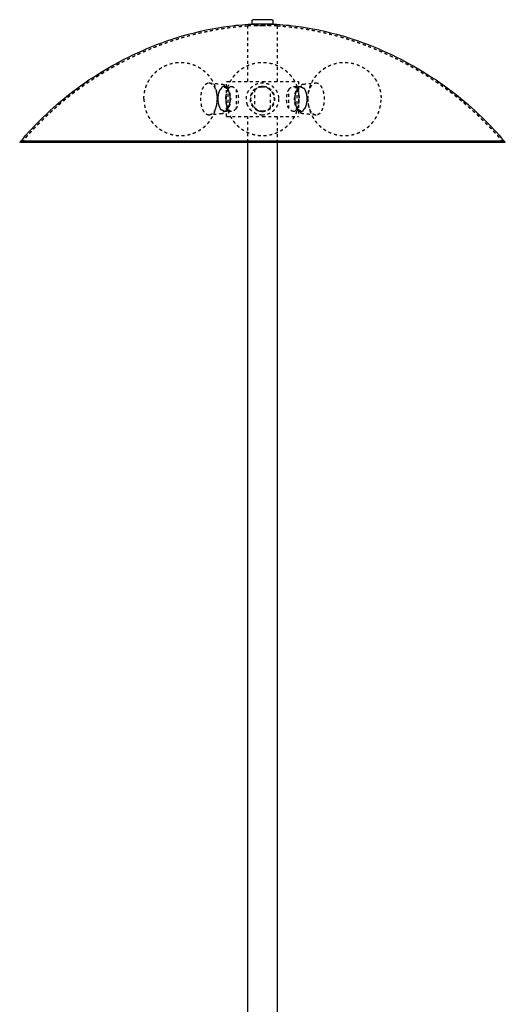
# Model space of a CAD drawing. Header units: millimetres. Extents: x -792 to 4548, y -647 to 5705.
# Tile 27 of 54: x -792 to -460, y 24 to 696. Entities that reach past the tile are written whole.
import ezdxf

# ---------------------------------------------------------------- set-up
doc = ezdxf.new("R2010")
doc.units = ezdxf.units.MM
doc.linetypes.add('Hidden', pattern=[4, 2, -2])
doc.layers.add('Make2D$Hidden$Curves', color=7, linetype='Hidden', true_color=0x8c8c8c)
doc.layers.add('Make2D$Visible$Curves', color=7, linetype='Continuous', true_color=0x000000)

msp = doc.modelspace()

# ---------------------------------------------------------------- linework, layer by layer
at = {"layer": 'Make2D$Hidden$Curves', "color": 253, "lineweight": -3, "true_color": 0xa0a0a0}
for points, degree, knots in [([(-790.48, 612.63), (-789.34, 613.99), (-788.18, 615.34), (-787, 616.7), (-785.79, 618.05), (-784.56, 619.4), (-783.32, 620.76), (-782.06, 622.11), (-780.78, 623.46), (-779.46, 624.81), (-778.12, 626.16), (-776.78, 627.51), (-775.42, 628.86), (-774.02, 630.21), (-772.59, 631.56), (-771.14, 632.91), (-769.68, 634.25), (-768.19, 635.6), (-766.67, 636.95), (-765.11, 638.3), (-763.51, 639.65), (-761.91, 641), (-760.27, 642.35), (-758.59, 643.71), (-756.86, 645.06), (-755.08, 646.42), (-753.3, 647.77), (-751.47, 649.13), (-749.58, 650.5), (-747.64, 651.86), (-745.63, 653.23), (-743.63, 654.6), (-741.56, 655.97), (-739.42, 657.34), (-737.22, 658.71), (-734.95, 660.08), (-732.68, 661.45), (-730.34, 662.82), (-727.93, 664.19), (-725.45, 665.54), (-722.9, 666.89), (-720.35, 668.24), (-717.73, 669.57), (-715.05, 670.89), (-712.3, 672.18), (-709.5, 673.45), (-706.69, 674.71), (-703.84, 675.95), (-700.93, 677.14), (-697.99, 678.29), (-695.02, 679.39), (-692.05, 680.49), (-689.05, 681.53), (-686.03, 682.52), (-683.01, 683.45), (-679.99, 684.32), (-676.97, 685.19), (-673.95, 686), (-670.94, 686.75), (-667.96, 687.44), (-665.02, 688.06), (-662.07, 688.69), (-659.16, 689.25), (-656.29, 689.75), (-653.48, 690.19), (-650.73, 690.57), (-647.98, 690.96), (-645.29, 691.28), (-642.68, 691.55), (-640.14, 691.76), (-637.68, 691.92), (-637.39, 691.94), (-637.09, 691.96), (-636.8, 691.98), (-636.51, 691.99), (-636.22, 692.01)], 5, [0, 0, 0, 0, 0, 0, 8.996475, 8.996475, 8.996475, 8.996475, 8.996475, 18.327234, 18.327234, 18.327234, 18.327234, 18.327234, 28.040033, 28.040033, 28.040033, 28.040033, 28.040033, 38.225345, 38.225345, 38.225345, 38.225345, 38.225345, 49.036267, 49.036267, 49.036267, 49.036267, 49.036267, 60.684166, 60.684166, 60.684166, 60.684166, 60.684166, 73.375036, 73.375036, 73.375036, 73.375036, 73.375036, 87.220822, 87.220822, 87.220822, 87.220822, 87.220822, 102.145929, 102.145929, 102.145929, 102.145929, 102.145929, 117.799644, 117.799644, 117.799644, 117.799644, 117.799644, 133.626397, 133.626397, 133.626397, 133.626397, 133.626397, 149.06026, 149.06026, 149.06026, 149.06026, 149.06026, 163.569199, 163.569199, 163.569199, 163.569199, 163.569199, 176.697105, 176.697105, 176.697105, 176.697105, 176.697105, 178.153597, 178.153597, 178.153597, 178.153597, 178.153597, 178.153597]), ([(-616.27, 692.01), (-615.98, 691.99), (-615.69, 691.98), (-615.4, 691.96), (-615.11, 691.94), (-614.81, 691.92), (-612.36, 691.76), (-609.82, 691.55), (-607.2, 691.28), (-604.51, 690.96), (-601.76, 690.57), (-599.01, 690.19), (-596.2, 689.75), (-593.33, 689.25), (-590.42, 688.69), (-587.48, 688.06), (-584.53, 687.44), (-581.55, 686.75), (-578.55, 686), (-575.53, 685.19), (-572.51, 684.32), (-569.48, 683.45), (-566.46, 682.52), (-563.44, 681.53), (-560.44, 680.49), (-557.47, 679.39), (-554.5, 678.29), (-551.56, 677.14), (-548.66, 675.95), (-545.8, 674.71), (-543, 673.45), (-540.2, 672.18), (-537.45, 670.89), (-534.76, 669.57), (-532.14, 668.24), (-529.59, 666.89), (-527.04, 665.54), (-524.56, 664.19), (-522.15, 662.82), (-519.81, 661.45), (-517.54, 660.08), (-515.27, 658.71), (-513.07, 657.34), (-510.94, 655.97), (-508.87, 654.6), (-506.86, 653.23), (-504.86, 651.86), (-502.91, 650.5), (-501.03, 649.13), (-499.2, 647.77), (-497.42, 646.42), (-495.64, 645.06), (-493.91, 643.71), (-492.23, 642.35), (-490.59, 641), (-488.99, 639.65), (-487.39, 638.3), (-485.83, 636.95), (-484.3, 635.6), (-482.81, 634.25), (-481.36, 632.91), (-479.9, 631.56), (-478.47, 630.21), (-477.08, 628.86), (-475.71, 627.51), (-474.37, 626.16), (-473.03, 624.81), (-471.72, 623.46), (-470.43, 622.11), (-469.17, 620.76), (-467.94, 619.4), (-466.7, 618.05), (-465.49, 616.7), (-464.31, 615.34), (-463.15, 613.99), (-462.02, 612.63)], 5, [0, 0, 0, 0, 0, 0, 1.456491, 1.456491, 1.456491, 1.456491, 1.456491, 14.584398, 14.584398, 14.584398, 14.584398, 14.584398, 29.093336, 29.093336, 29.093336, 29.093336, 29.093336, 44.5272, 44.5272, 44.5272, 44.5272, 44.5272, 60.353953, 60.353953, 60.353953, 60.353953, 60.353953, 76.007668, 76.007668, 76.007668, 76.007668, 76.007668, 90.932775, 90.932775, 90.932775, 90.932775, 90.932775, 104.77856, 104.77856, 104.77856, 104.77856, 104.77856, 117.469431, 117.469431, 117.469431, 117.469431, 117.469431, 129.11733, 129.11733, 129.11733, 129.11733, 129.11733, 139.928252, 139.928252, 139.928252, 139.928252, 139.928252, 150.113563, 150.113563, 150.113563, 150.113563, 150.113563, 159.826363, 159.826363, 159.826363, 159.826363, 159.826363, 169.157121, 169.157121, 169.157121, 169.157121, 169.157121, 178.153597, 178.153597, 178.153597, 178.153597, 178.153597, 178.153597]), ([(-653.82, 652.18), (-653.47, 652.15), (-653.12, 652.06), (-652.32, 651.76), (-651.9, 651.51), (-651.51, 651.2), (-651.04, 650.84), (-650.63, 650.38), (-650.27, 649.87), (-650.12, 649.66), (-649.98, 649.44), (-649.76, 649.05), (-649.67, 648.89), (-649.59, 648.73), (-649.11, 647.77), (-648.75, 646.67), (-648.3, 644.39), (-648.19, 643.26), (-648.19, 642.11), (-648.19, 640.96), (-648.3, 639.82), (-648.75, 637.54), (-649.11, 636.45), (-649.59, 635.48), (-649.67, 635.32), (-649.76, 635.16), (-649.98, 634.77), (-650.12, 634.55), (-650.27, 634.34), (-650.63, 633.83), (-651.04, 633.37), (-651.51, 633.01), (-651.9, 632.7), (-652.32, 632.45), (-653.12, 632.15), (-653.47, 632.06), (-653.82, 632.03)], 3, [0.55862, 0.55862, 0.55862, 0.55862, 1.99068, 1.99068, 3.943178, 3.943178, 3.943178, 6.29084, 6.29084, 6.29084, 7.254982, 7.254982, 7.90744, 7.90744, 7.90744, 11.712414, 11.712414, 15.168997, 15.168997, 15.168997, 18.625581, 18.625581, 22.430554, 22.430554, 22.430554, 23.083013, 23.083013, 24.047155, 24.047155, 24.047155, 26.394817, 26.394817, 26.394817, 28.347315, 28.347315, 29.779374, 29.779374, 29.779374, 29.779374]), ([(-598.67, 632.03), (-599.03, 632.06), (-599.38, 632.15), (-600.17, 632.45), (-600.6, 632.7), (-600.98, 633.01), (-601.45, 633.37), (-601.86, 633.83), (-602.22, 634.34), (-602.37, 634.55), (-602.51, 634.77), (-602.74, 635.16), (-602.82, 635.32), (-602.91, 635.48), (-603.39, 636.45), (-603.74, 637.54), (-604.19, 639.82), (-604.3, 640.96), (-604.3, 642.11), (-604.3, 643.26), (-604.19, 644.39), (-603.74, 646.67), (-603.39, 647.77), (-602.91, 648.73), (-602.82, 648.89), (-602.74, 649.05), (-602.51, 649.44), (-602.37, 649.66), (-602.22, 649.87), (-601.86, 650.38), (-601.45, 650.84), (-600.98, 651.2), (-600.6, 651.51), (-600.17, 651.76), (-599.38, 652.06), (-599.03, 652.15), (-598.67, 652.18)], 3, [0.55862, 0.55862, 0.55862, 0.55862, 1.99068, 1.99068, 3.943178, 3.943178, 3.943178, 6.29084, 6.29084, 6.29084, 7.254982, 7.254982, 7.90744, 7.90744, 7.90744, 11.712414, 11.712414, 15.168997, 15.168997, 15.168997, 18.625581, 18.625581, 22.430554, 22.430554, 22.430554, 23.083013, 23.083013, 24.047155, 24.047155, 24.047155, 26.394817, 26.394817, 26.394817, 28.347315, 28.347315, 29.779374, 29.779374, 29.779374, 29.779374]), ([(-649.63, 648.66), (-649.44, 649.17), (-649.2, 649.61), (-648.5, 650.36), (-648, 650.58), (-647.46, 650.58)], 3, [0, 0, 0, 0, 2.508477, 2.508477, 5.892164, 5.892164, 5.892164, 5.892164]), ([(-647.46, 650.58), (-646.93, 650.58), (-646.29, 650.36), (-645.17, 649.61), (-644.69, 649.17), (-644.26, 648.66)], 3, [5.892164, 5.892164, 5.892164, 5.892164, 9.275851, 9.275851, 11.784268, 11.784268, 11.784268, 11.784268]), ([(-622.99, 649.93), (-622.99, 649.93), (-622.99, 649.93), (-624.03, 650.36), (-625.17, 650.58), (-626.25, 650.58)], 3, [2.508529, 2.508529, 2.508529, 2.508529, 2.508678, 2.508678, 5.892364, 5.892364, 5.892364, 5.892364]), ([(-608.23, 648.66), (-607.8, 649.17), (-607.32, 649.61), (-606.2, 650.36), (-605.57, 650.58), (-605.03, 650.58)], 3, [0, 0, 0, 0, 2.508417, 2.508417, 5.892105, 5.892105, 5.892105, 5.892105]), ([(-605.03, 650.58), (-604.49, 650.58), (-603.99, 650.36), (-603.29, 649.61), (-603.05, 649.17), (-602.86, 648.66)], 3, [5.892105, 5.892105, 5.892105, 5.892105, 9.275791, 9.275791, 11.784268, 11.784268, 11.784268, 11.784268]), ([(-647.46, 633.63), (-648, 633.63), (-648.5, 633.85), (-649.2, 634.6), (-649.44, 635.04), (-649.63, 635.55)], 3, [0, 0, 0, 0, 3.383687, 3.383687, 5.892164, 5.892164, 5.892164, 5.892164]), ([(-644.26, 635.55), (-644.69, 635.04), (-645.17, 634.6), (-646.29, 633.85), (-646.93, 633.63), (-647.46, 633.63)], 3, [0, 0, 0, 0, 2.508417, 2.508417, 5.892105, 5.892105, 5.892105, 5.892105]), ([(-626.25, 633.63), (-625.17, 633.63), (-624.03, 633.85), (-622.99, 634.28), (-622.99, 634.28), (-622.99, 634.28)], 3, [0, 0, 0, 0, 3.383686, 3.383686, 3.383776, 3.383776, 3.383776, 3.383776]), ([(-605.03, 633.63), (-605.57, 633.63), (-606.2, 633.85), (-607.32, 634.6), (-607.8, 635.04), (-608.23, 635.55)], 3, [0, 0, 0, 0, 3.383688, 3.383688, 5.892105, 5.892105, 5.892105, 5.892105]), ([(-602.86, 635.55), (-603.05, 635.04), (-603.29, 634.6), (-603.99, 633.85), (-604.49, 633.63), (-605.03, 633.63)], 3, [0, 0, 0, 0, 2.508477, 2.508477, 5.892164, 5.892164, 5.892164, 5.892164])]:
    msp.add_open_spline(points, degree=degree, knots=knots, dxfattribs=at)
for points, weights in [([(-626.25, 692.01), (-636.22, 692.01), (-636.22, 692.01)], [1, 0.707106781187, 1]), ([(-631.99, 693.2), (-631.62, 693.2), (-631.25, 693.21)], [1, 0.999995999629, 1]), ([(-631.25, 693.21), (-631.25, 693.21), (-626.25, 693.21)], [1, 0.707106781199, 1]), ([(-631.25, 692.2), (-631.25, 692.2), (-626.25, 692.2)], [1, 0.707106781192, 1]), ([(-626.25, 693.21), (-621.25, 693.21), (-621.25, 693.21)], [1, 0.707106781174, 1]), ([(-626.25, 692.2), (-621.25, 692.2), (-621.25, 692.2)], [1, 0.707106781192, 1]), ([(-616.27, 692.01), (-616.27, 692.01), (-626.25, 692.01)], [1, 0.707106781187, 1]), ([(-621.25, 693.21), (-620.88, 693.2), (-620.51, 693.2)], [1, 0.999995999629, 1]), ([(-662.8, 653.11), (-662.66, 653.11), (-662.51, 653.09)], [1, 0.999660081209, 1]), ([(-650.75, 654.1), (-650.75, 654.1), (-626.25, 654.1)], [1, 0.707106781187, 1]), ([(-626.25, 654.1), (-601.75, 654.1), (-601.75, 654.1)], [1, 0.707106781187, 1]), ([(-595.2, 642.11), (-595.2, 652.55), (-589.98, 653.09)], [1, 0.725301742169, 1]), ([(-636.47, 638.06), (-637.25, 640.01), (-637.25, 642.11)], [1, 0.982287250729, 1]), ([(-615.25, 642.11), (-615.25, 631.1), (-626.25, 631.1)], [1, 0.707106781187, 1]), ([(-589.98, 631.12), (-595.2, 631.66), (-595.2, 642.11)], [1, 0.725301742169, 1]), ([(-626.25, 631.1), (-633.72, 631.1), (-636.47, 638.06)], [1, 0.827080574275, 1]), ([(-662.51, 631.12), (-662.66, 631.1), (-662.8, 631.1)], [1, 0.999660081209, 1]), ([(-650.75, 630.12), (-650.75, 630.12), (-626.25, 630.12)], [1, 0.707106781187, 1]), ([(-626.25, 630.12), (-601.75, 630.12), (-601.75, 630.12)], [1, 0.707106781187, 1]), ([(-589.69, 631.1), (-589.84, 631.1), (-589.98, 631.12)], [1, 0.999660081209, 1])]:
    msp.add_rational_spline(points, weights, degree=2, dxfattribs=at)
for points, degree in [([(-636.22, 654.1), (-636.22, 673.05), (-636.22, 692.01)], 2), ([(-631.49, 692.2), (-631.44, 692.2), (-631.39, 692.2), (-631.34, 692.2), (-631.29, 692.2), (-631.25, 692.2)], 5), ([(-631.25, 693.2), (-631.25, 693.2), (-631.25, 693.21)], 2), ([(-631.25, 692.2), (-631.25, 692.2), (-631.25, 692.2)], 2), ([(-621.25, 693.21), (-621.25, 693.2), (-621.25, 693.2)], 2), ([(-621.25, 692.2), (-621.2, 692.2), (-621.15, 692.2), (-621.1, 692.2), (-621.05, 692.2), (-621.01, 692.2)], 5), ([(-621.25, 692.2), (-621.25, 692.2), (-621.25, 692.2)], 2), ([(-616.27, 692.01), (-616.27, 673.05), (-616.27, 654.1)], 2), ([(-662.51, 653.09), (-659.62, 652.79), (-656.72, 652.49), (-653.82, 652.18)], 3), ([(-650.75, 630.12), (-650.75, 642.11), (-650.75, 654.1)], 2), ([(-601.75, 654.1), (-601.75, 642.11), (-601.75, 630.12)], 2), ([(-598.67, 652.18), (-595.77, 652.49), (-592.88, 652.79), (-589.98, 653.09)], 3), ([(-652.51, 650.58), (-649.99, 650.58), (-647.46, 650.58)], 2), ([(-649.63, 635.55), (-649.63, 642.11), (-649.63, 648.66)], 2), ([(-644.26, 648.66), (-644.26, 642.11), (-644.26, 635.55)], 2), ([(-631.62, 648.66), (-631.62, 642.11), (-631.62, 635.55)], 2), ([(-626.25, 650.58), (-627.32, 650.58), (-628.46, 650.36), (-629.5, 649.93)], 3), ([(-620.87, 635.55), (-620.87, 642.11), (-620.87, 648.66)], 2), ([(-608.23, 635.55), (-608.23, 642.11), (-608.23, 648.66)], 2), ([(-605.03, 650.58), (-602.51, 650.58), (-599.98, 650.58)], 2), ([(-602.86, 648.66), (-602.86, 642.11), (-602.86, 635.55)], 2), ([(-653.82, 632.03), (-656.72, 631.72), (-659.62, 631.42), (-662.51, 631.12)], 3), ([(-647.46, 633.63), (-649.99, 633.63), (-652.51, 633.63)], 2), ([(-629.5, 634.28), (-628.46, 633.85), (-627.32, 633.63), (-626.25, 633.63)], 3), ([(-599.98, 633.63), (-602.51, 633.63), (-605.03, 633.63)], 2), ([(-589.98, 631.12), (-592.88, 631.42), (-595.77, 631.72), (-598.67, 632.03)], 3), ([(-636.25, 612.63), (-636.25, 621.37), (-636.25, 630.12)], 2), ([(-616.25, 630.12), (-616.25, 621.37), (-616.25, 612.63)], 2)]:
    msp.add_open_spline(points, degree=degree, dxfattribs=at)
for points, weights, degree, knots in [([(-621.01, 692.2), (-621.01, 692.2), (-626.25, 692.2), (-631.49, 692.2), (-631.49, 692.2)], [1, 0.707106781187, 1, 0.707106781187, 1], 2, [10.482613, 10.482613, 10.482613, 20.965225, 20.965225, 31.447838, 31.447838, 31.447838]), ([(-706, 649.76), (-705.75, 650.54), (-705.45, 651.3), (-703.55, 656.11), (-699.89, 659.77), (-696.23, 663.43), (-691.42, 665.33), (-686.99, 667.09), (-682.22, 667.09), (-677.46, 667.09), (-673.03, 665.33), (-668.22, 663.43), (-664.56, 659.77), (-660.9, 656.11), (-659, 651.3), (-657.24, 646.87), (-657.24, 642.11)], [0.903385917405, 0.896266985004, 0.890165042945, 0.853553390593, 0.853553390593, 0.853553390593, 0.890165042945, 0.926776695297, 1, 0.926776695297, 0.890165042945, 0.853553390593, 0.853553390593, 0.853553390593, 0.890165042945, 0.926776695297, 1], 2, [7.941807, 7.941807, 7.941807, 9.530168, 9.530168, 19.877895, 19.877895, 30.225622, 30.225622, 39.75579, 39.75579, 49.285958, 49.285958, 59.633685, 59.633685, 69.981412, 69.981412, 79.51158, 79.51158, 79.51158]), ([(-651.23, 642.11), (-651.23, 646.87), (-649.47, 651.3), (-647.57, 656.11), (-643.91, 659.77), (-640.25, 663.43), (-635.44, 665.33), (-631.01, 667.09), (-626.25, 667.09), (-621.48, 667.09), (-617.05, 665.33), (-612.24, 663.43), (-608.58, 659.77), (-604.92, 656.11), (-603.02, 651.3), (-601.27, 646.87), (-601.27, 642.11)], [1, 0.926776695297, 0.890165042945, 0.853553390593, 0.853553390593, 0.853553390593, 0.890165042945, 0.926776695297, 1, 0.926776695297, 0.890165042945, 0.853553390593, 0.853553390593, 0.853553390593, 0.890165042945, 0.926776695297, 1], 2, [0, 0, 0, 9.530168, 9.530168, 19.877895, 19.877895, 30.225622, 30.225622, 39.75579, 39.75579, 49.285958, 49.285958, 59.633685, 59.633685, 69.981412, 69.981412, 79.51158, 79.51158, 79.51158]), ([(-594.97, 645.88), (-594.54, 648.67), (-593.5, 651.3), (-591.59, 656.11), (-587.94, 659.77), (-584.28, 663.43), (-579.47, 665.33), (-575.04, 667.09), (-570.27, 667.09), (-565.51, 667.09), (-561.08, 665.33), (-556.26, 663.43), (-552.61, 659.77), (-548.95, 656.11), (-547.04, 651.3), (-545.29, 646.87), (-545.29, 642.11)], [0.945336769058, 0.91152184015, 0.890165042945, 0.853553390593, 0.853553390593, 0.853553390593, 0.890165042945, 0.926776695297, 1, 0.926776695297, 0.890165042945, 0.853553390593, 0.853553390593, 0.853553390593, 0.890165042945, 0.926776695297, 1], 2, [3.970903, 3.970903, 3.970903, 9.530168, 9.530168, 19.877895, 19.877895, 30.225622, 30.225622, 39.75579, 39.75579, 49.285958, 49.285958, 59.633685, 59.633685, 69.981412, 69.981412, 79.51158, 79.51158, 79.51158]), ([(-662.8, 631.1), (-668.3, 631.1), (-668.3, 642.11), (-668.3, 653.11), (-662.8, 653.11)], [1, 0.707106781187, 1, 0.707106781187, 1], 2, [-34.559824, -34.559824, -34.559824, -17.279912, -17.279912, 0, 0, 0]), ([(-662.51, 653.09), (-657.3, 652.55), (-657.3, 642.11), (-657.3, 631.66), (-662.51, 631.12)], [1, 0.725301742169, 1, 0.725301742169, 1], 2, [-68.545972, -68.545972, -68.545972, -51.839736, -51.839736, -35.1335, -35.1335, -35.1335]), ([(-637.25, 642.11), (-637.25, 653.11), (-626.25, 653.11), (-615.25, 653.11), (-615.25, 642.11)], [1, 0.707106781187, 1, 0.707106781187, 1], 2, [0, 0, 0, 17.279912, 17.279912, 34.559824, 34.559824, 34.559824]), ([(-589.98, 653.09), (-587.66, 653.33), (-585.96, 650.18), (-584.26, 647.03), (-584.2, 642.39), (-584.14, 637.75), (-585.76, 634.43), (-587.37, 631.1), (-589.69, 631.1)], [1, 0.921365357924, 1, 0.921365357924, 1, 0.921365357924, 1, 0.921365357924, 1], 2, [-52.413412, -52.413412, -52.413412, -43.630037, -43.630037, -34.846662, -34.846662, -26.063287, -26.063287, -17.279912, -17.279912, -17.279912]), ([(-707.2, 642.11), (-707.2, 642.35), (-707.2, 642.6), (-707.19, 642.85), (-707.12, 645.16), (-706.74, 647.48), (-706, 649.76)], [0.988050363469, 0.988050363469, 0.988050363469, 0.988050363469, 0.952964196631, 0.92474271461, 0.903385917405], 3, [-0.740466, -0.740466, -0.740466, -0.740466, 0, 0, 0, 7.057982, 7.057982, 7.057982, 7.057982]), ([(-652.51, 650.58), (-656.75, 650.58), (-656.75, 642.11), (-656.75, 633.63), (-652.51, 633.63)], [1, 0.707106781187, 1, 0.707106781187, 1], 2, [26.620402, 26.620402, 26.620402, 39.930603, 39.930603, 53.240804, 53.240804, 53.240804]), ([(-652.51, 634), (-656.56, 634), (-656.56, 642.11), (-656.56, 650.21), (-652.51, 650.21)], [1, 0.707106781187, 1, 0.707106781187, 1], 2, [25.448421, 25.448421, 25.448421, 38.172631, 38.172631, 50.896841, 50.896841, 50.896841]), ([(-652.51, 633.63), (-648.27, 633.63), (-648.27, 642.11), (-648.27, 650.58), (-652.51, 650.58)], [1, 0.707106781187, 1, 0.707106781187, 1], 2, [0, 0, 0, 13.310201, 13.310201, 26.620402, 26.620402, 26.620402]), ([(-652.51, 650.21), (-648.46, 650.21), (-648.46, 642.11), (-648.46, 634), (-652.51, 634)], [1, 0.707106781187, 1, 0.707106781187, 1], 2, [0, 0, 0, 12.72421, 12.72421, 25.448421, 25.448421, 25.448421]), ([(-649.63, 635.55), (-651.18, 638.1), (-651.18, 642.11), (-651.18, 646.11), (-649.63, 648.66)], [1, 0.903953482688, 1, 0.903953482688, 1], 2, [0, 0, 0, 7.488407, 7.488407, 14.976815, 14.976815, 14.976815]), ([(-644.26, 648.66), (-642.71, 646.11), (-642.71, 642.11), (-642.71, 638.1), (-644.26, 635.55)], [1, 0.903952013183, 1, 0.903952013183, 1], 2, [0, 0, 0, 7.488466, 7.488466, 14.976931, 14.976931, 14.976931]), ([(-626.25, 633.63), (-634.72, 633.63), (-634.72, 642.11), (-634.72, 650.58), (-626.25, 650.58), (-617.77, 650.58), (-617.77, 642.11), (-617.77, 633.63), (-626.25, 633.63)], [1, 0.707106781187, 1, 0.707106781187, 1, 0.707106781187, 1, 0.707106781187, 1], 2, [0, 0, 0, 13.310201, 13.310201, 26.620402, 26.620402, 39.930603, 39.930603, 53.240804, 53.240804, 53.240804]), ([(-626.25, 650.21), (-634.35, 650.21), (-634.35, 642.11), (-634.35, 634), (-626.25, 634)], [1, 0.707106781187, 1, 0.707106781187, 1], 2, [25.448421, 25.448421, 25.448421, 38.172631, 38.172631, 50.896841, 50.896841, 50.896841]), ([(-626.25, 634), (-618.15, 634), (-618.15, 642.11), (-618.15, 650.21), (-626.25, 650.21)], [1, 0.707106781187, 1, 0.707106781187, 1], 2, [0, 0, 0, 12.72421, 12.72421, 25.448421, 25.448421, 25.448421]), ([(-608.23, 635.55), (-609.78, 638.1), (-609.78, 642.11), (-609.78, 646.11), (-608.23, 648.66)], [1, 0.903952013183, 1, 0.903952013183, 1], 2, [0, 0, 0, 7.488466, 7.488466, 14.976931, 14.976931, 14.976931]), ([(-599.98, 650.58), (-604.22, 650.58), (-604.22, 642.11), (-604.22, 633.63), (-599.98, 633.63)], [1, 0.707106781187, 1, 0.707106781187, 1], 2, [26.620402, 26.620402, 26.620402, 39.930603, 39.930603, 53.240804, 53.240804, 53.240804]), ([(-599.98, 634), (-604.03, 634), (-604.03, 642.11), (-604.03, 650.21), (-599.98, 650.21)], [1, 0.707106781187, 1, 0.707106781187, 1], 2, [0, 0, 0, 12.72421, 12.72421, 25.448421, 25.448421, 25.448421]), ([(-602.86, 648.66), (-601.31, 646.11), (-601.31, 642.11), (-601.31, 638.1), (-602.86, 635.55)], [1, 0.903953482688, 1, 0.903953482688, 1], 2, [0, 0, 0, 7.488407, 7.488407, 14.976815, 14.976815, 14.976815]), ([(-599.98, 633.63), (-595.75, 633.63), (-595.75, 642.11), (-595.75, 650.58), (-599.98, 650.58)], [1, 0.707106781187, 1, 0.707106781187, 1], 2, [0, 0, 0, 13.310201, 13.310201, 26.620402, 26.620402, 26.620402]), ([(-599.98, 650.21), (-595.93, 650.21), (-595.93, 642.11), (-595.93, 634), (-599.98, 634)], [1, 0.707106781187, 1, 0.707106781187, 1], 2, [25.448421, 25.448421, 25.448421, 38.172631, 38.172631, 50.896841, 50.896841, 50.896841]), ([(-595.25, 642.11), (-595.25, 642.35), (-595.25, 642.6), (-595.24, 642.85), (-595.21, 643.85), (-595.12, 644.87), (-594.97, 645.88)], [0.988050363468, 0.988050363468, 0.988050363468, 0.988050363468, 0.972456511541, 0.958218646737, 0.945336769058], 3, [-0.740466, -0.740466, -0.740466, -0.740466, 0, 0, 0, 3.050074, 3.050074, 3.050074, 3.050074]), ([(-707.2, 642.11), (-707.2, 637.34), (-705.45, 632.91), (-703.55, 628.1), (-699.89, 624.44), (-696.23, 620.78), (-691.42, 618.88), (-686.99, 617.12), (-682.22, 617.12), (-677.46, 617.12), (-673.03, 618.88), (-668.22, 620.78), (-664.56, 624.44), (-660.9, 628.1), (-659, 632.91), (-657.24, 637.34), (-657.24, 642.11)], [1, 0.926776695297, 0.890165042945, 0.853553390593, 0.853553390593, 0.853553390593, 0.890165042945, 0.926776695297, 1, 0.926776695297, 0.890165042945, 0.853553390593, 0.853553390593, 0.853553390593, 0.890165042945, 0.926776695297, 1], 2, [0, 0, 0, 9.530168, 9.530168, 19.877895, 19.877895, 30.225622, 30.225622, 39.75579, 39.75579, 49.285958, 49.285958, 59.633685, 59.633685, 69.981412, 69.981412, 79.51158, 79.51158, 79.51158]), ([(-651.23, 642.11), (-651.23, 637.34), (-649.47, 632.91), (-647.57, 628.1), (-643.91, 624.44), (-640.25, 620.78), (-635.44, 618.88), (-631.01, 617.12), (-626.25, 617.12), (-621.48, 617.12), (-617.05, 618.88), (-612.24, 620.78), (-608.58, 624.44), (-604.92, 628.1), (-603.02, 632.91), (-601.27, 637.34), (-601.27, 642.11)], [1, 0.926776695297, 0.890165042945, 0.853553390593, 0.853553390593, 0.853553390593, 0.890165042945, 0.926776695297, 1, 0.926776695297, 0.890165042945, 0.853553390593, 0.853553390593, 0.853553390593, 0.890165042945, 0.926776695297, 1], 2, [0, 0, 0, 9.530168, 9.530168, 19.877895, 19.877895, 30.225622, 30.225622, 39.75579, 39.75579, 49.285958, 49.285958, 59.633685, 59.633685, 69.981412, 69.981412, 79.51158, 79.51158, 79.51158]), ([(-595.25, 642.11), (-595.25, 637.34), (-593.5, 632.91), (-591.59, 628.1), (-587.94, 624.44), (-584.28, 620.78), (-579.47, 618.88), (-575.04, 617.12), (-570.27, 617.12), (-565.51, 617.12), (-561.08, 618.88), (-556.26, 620.78), (-552.61, 624.44), (-548.95, 628.1), (-547.04, 632.91), (-545.29, 637.34), (-545.29, 642.11)], [1, 0.926776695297, 0.890165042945, 0.853553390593, 0.853553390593, 0.853553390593, 0.890165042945, 0.926776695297, 1, 0.926776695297, 0.890165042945, 0.853553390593, 0.853553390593, 0.853553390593, 0.890165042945, 0.926776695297, 1], 2, [0, 0, 0, 9.530168, 9.530168, 19.877895, 19.877895, 30.225622, 30.225622, 39.75579, 39.75579, 49.285958, 49.285958, 59.633685, 59.633685, 69.981412, 69.981412, 79.51158, 79.51158, 79.51158])]:
    msp.add_rational_spline(points, weights, degree=degree, knots=knots, dxfattribs=at)
at = {"layer": 'Make2D$Visible$Curves', "color": 253, "lineweight": -3, "true_color": 0xa0a0a0}
for points, knots in [([(-791.25, 613.28), (-786.68, 618.74), (-781.65, 624.19), (-776.07, 629.62), (-770.09, 635.44), (-763.5, 641.25), (-755.84, 647.11), (-748.92, 652.39), (-741.06, 657.75), (-731.89, 663.07), (-724.82, 667.17), (-716.96, 671.25), (-708.5, 675), (-699.75, 678.88), (-690.37, 682.35), (-681, 685.08), (-669.97, 688.3), (-658.98, 690.53), (-649.06, 691.82), (-642.92, 692.62), (-637.19, 693.07), (-631.99, 693.2)], [0, 0, 0, 0, 22.326451, 22.326451, 22.326451, 49.102824, 49.102824, 49.102824, 77.918645, 77.918645, 77.918645, 104.207343, 104.207343, 104.207343, 133.532029, 133.532029, 133.532029, 166.243634, 166.243634, 166.243634, 183.386069, 183.386069, 183.386069, 183.386069]), ([(-620.51, 693.2), (-615.3, 693.07), (-609.58, 692.62), (-603.44, 691.82), (-593.51, 690.53), (-582.52, 688.3), (-571.49, 685.08), (-562.12, 682.35), (-552.75, 678.88), (-544, 675), (-535.53, 671.25), (-527.67, 667.17), (-520.6, 663.07), (-511.43, 657.75), (-503.57, 652.39), (-496.66, 647.11), (-488.99, 641.25), (-482.41, 635.44), (-476.43, 629.62), (-470.85, 624.19), (-465.81, 618.74), (-461.24, 613.28)], [0, 0, 0, 0, 17.142435, 17.142435, 17.142435, 49.85404, 49.85404, 49.85404, 79.178726, 79.178726, 79.178726, 105.467424, 105.467424, 105.467424, 134.283245, 134.283245, 134.283245, 161.059618, 161.059618, 161.059618, 183.386069, 183.386069, 183.386069, 183.386069])]:
    msp.add_open_spline(points, degree=3, knots=knots, dxfattribs=at)
for points, weights in [([(-626.25, 693.2), (-633.25, 693.2), (-633.25, 693.2)], [1, 0.707106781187, 1]), ([(-619.25, 693.2), (-619.25, 693.2), (-626.25, 693.2)], [1, 0.707106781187, 1]), ([(-619.3, 695.92), (-619.25, 695.82), (-619.25, 695.7)], [0.874965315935, 0.909550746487, 1]), ([(-791.77, 612.63), (-791.77, 612.63), (-626.25, 612.63)], [1, 0.707106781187, 1]), ([(-626.25, 613.28), (-791.25, 613.28), (-791.25, 613.28)], [1, 0.707106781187, 1]), ([(-461.24, 613.28), (-461.24, 613.28), (-626.25, 613.28)], [1, 0.707106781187, 1]), ([(-626.25, 612.63), (-460.72, 612.63), (-460.72, 612.63)], [1, 0.707106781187, 1])]:
    msp.add_rational_spline(points, weights, degree=2, dxfattribs=at)
for points, weights, knots in [([(-633.25, 695.7), (-633.25, 695.9), (-633.1, 696.05), (-632.95, 696.2), (-632.75, 696.2)], [1, 0.853553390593, 0.853553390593, 0.853553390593, 1], [0, 0, 0, 0.4142136, 0.4142136, 0.8284271, 0.8284271, 0.8284271]), ([(-619.75, 696.2), (-619.75, 696.2), (-621.65, 696.2), (-623.55, 696.2), (-626.25, 696.2), (-628.94, 696.2), (-630.84, 696.2), (-632.75, 696.2), (-632.75, 696.2)], [1, 0.853553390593, 0.853553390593, 0.853553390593, 1, 0.853553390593, 0.853553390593, 0.853553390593, 1], [0, 0, 0, 5.383611, 5.383611, 10.767222, 10.767222, 16.150834, 16.150834, 21.534445, 21.534445, 21.534445]), ([(-619.75, 696.2), (-619.54, 696.2), (-619.39, 696.05), (-619.34, 695.99), (-619.3, 695.92)], [1, 0.853553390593, 0.853553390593, 0.853553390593, 0.874965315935], [0, 0, 0, 0.4142136, 0.4142136, 0.572598, 0.572598, 0.572598])]:
    msp.add_rational_spline(points, weights, degree=2, knots=knots, dxfattribs=at)
for points in [[(-633.25, 693.2), (-633.25, 694.45), (-633.25, 695.7)], [(-619.25, 695.7), (-619.25, 694.45), (-619.25, 693.2)], [(-791.77, 612.63), (-791.51, 612.95), (-791.25, 613.28)], [(-636.25, -588.88), (-636.25, 11.87), (-636.25, 612.63)], [(-616.25, 612.63), (-616.25, 11.87), (-616.25, -588.88)], [(-461.24, 613.28), (-460.98, 612.95), (-460.72, 612.63)]]:
    msp.add_open_spline(points, degree=2, dxfattribs=at)

doc.saveas('drawing.dxf')
